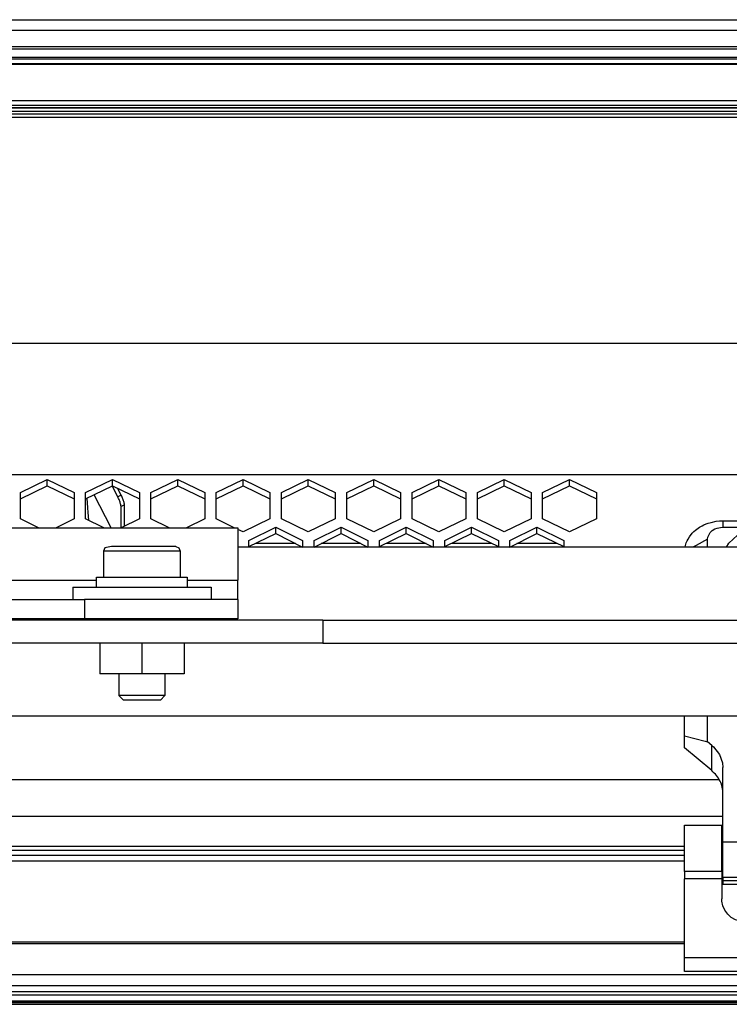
# Model space of a CAD drawing. Header units: millimetres. Extents: x -1168 to 272, y 384 to 518.
# Tile 20 of 25: x -307 to -214, y 389 to 518. Entities that reach past the tile are written whole.
import ezdxf

# ---------------------------------------------------------------- set-up
doc = ezdxf.new("R2010")
doc.units = ezdxf.units.MM

# ---------------------------------------------------------------- blocks, each defined once
blk = doc.blocks.new('Tragblech-Elektronik', base_point=(-1010.3, 438.71))
at = {"color": 7, "linetype": 'Continuous'}
for p, q in [((-276.89, 448.98), (-269.89, 448.98)), ((-268.38, 448.98), (-261.38, 448.98)), ((-259.88, 448.98), (-252.88, 448.98)), ((-251.38, 448.98), (-244.38, 448.98)), ((-242.88, 448.98), (-235.88, 448.98))]:
    blk.add_line(p, q, dxfattribs=at)
blk = doc.blocks.new('Abschirmblech-ob_-Controller', base_point=(-297.04, 451.45))
at = {"color": 7, "linetype": 'Continuous'}
for p, q in [((-293.96, 455.48), (-294.69, 456.9)), ((-293.5, 455.67), (-293.98, 456.6)), ((-294.83, 451.45), (-297.04, 455.75)), ((-293.53, 451.45), (-293.53, 454.23)), ((-293.08, 451.66), (-293.08, 454.43))]:
    blk.add_line(p, q, dxfattribs=at)
at = {"color": 1, "linetype": 'Continuous'}
for p, q in [((-293.5, 455.67), (-293.96, 455.48)), ((-293.08, 454.43), (-293.53, 454.23))]:
    blk.add_line(p, q, dxfattribs=at)
at = {"color": 7, "linetype": 'Continuous'}
for points in [[(-293.53, 454.23), (-293.55, 454.34), (-293.59, 454.56), (-293.66, 454.77), (-293.74, 455.01), (-293.85, 455.25), (-293.96, 455.48)], [(-293.08, 454.43), (-293.09, 454.53), (-293.14, 454.75), (-293.2, 454.97), (-293.29, 455.2), (-293.39, 455.44), (-293.5, 455.67)]]:
    blk.add_spline(points, degree=3, dxfattribs=at)
blk = doc.blocks.new('Elektronikeinheit-kpl_-S120', base_point=(-1010.3, 438.49))
for name, p in [('Tragblech-Elektronik', (-1010.3, 438.71)), ('Abschirmblech-ob_-Controller', (-297.04, 451.45))]:
    blk.add_blockref(name, p)
blk = doc.blocks.new('Gehaeuseblech-oben-S120__24', base_point=(-1045.22, 413.82))
at = {"color": 1, "linetype": 'Continuous'}
for p, q in [((-352.06, 475.47), (180.52, 475.47)), ((-342.35, 458.38), (182.49, 458.38)), ((-215.63, 418.63), (-380.81, 418.63)), ((-215.14, 413.82), (-382.36, 413.82))]:
    blk.add_line(p, q, dxfattribs=at)
at = {"color": 7, "linetype": 'Continuous'}
for p, q in [((-306.64, 456.02), (-303.14, 457.73)), ((-306.64, 455.22), (-303.14, 456.92)), ((-303.14, 457.73), (-299.64, 456.02)), ((-303.14, 456.92), (-303.14, 457.73)), ((-303.14, 456.92), (-299.64, 455.22)), ((-298.14, 456.02), (-294.64, 457.73)), ((-298.14, 455.22), (-294.64, 456.92)), ((-294.64, 457.73), (-291.14, 456.02)), ((-294.64, 456.92), (-294.64, 457.73)), ((-294.64, 456.92), (-291.14, 455.22)), ((-289.64, 456.02), (-286.14, 457.73)), ((-289.64, 455.22), (-286.14, 456.92)), ((-286.14, 457.73), (-282.64, 456.02)), ((-286.14, 456.92), (-286.14, 457.73)), ((-286.14, 456.92), (-282.64, 455.22)), ((-281.14, 456.02), (-277.64, 457.73)), ((-281.14, 455.22), (-277.64, 456.92)), ((-277.64, 457.73), (-274.14, 456.02)), ((-277.64, 456.92), (-277.64, 457.73)), ((-277.64, 456.92), (-274.14, 455.22)), ((-272.64, 456.02), (-269.14, 457.73)), ((-272.64, 455.22), (-269.14, 456.92)), ((-269.14, 457.73), (-265.64, 456.02)), ((-269.14, 456.92), (-269.14, 457.73)), ((-269.14, 456.92), (-265.64, 455.22)), ((-264.13, 456.02), (-260.63, 457.73)), ((-264.13, 455.22), (-260.63, 456.92)), ((-260.63, 457.73), (-257.13, 456.02)), ((-260.63, 456.92), (-260.63, 457.73)), ((-260.63, 456.92), (-257.13, 455.22)), ((-255.63, 456.02), (-252.13, 457.73)), ((-255.63, 455.22), (-252.13, 456.92)), ((-252.13, 457.73), (-248.63, 456.02)), ((-252.13, 456.92), (-252.13, 457.73)), ((-252.13, 456.92), (-248.63, 455.22)), ((-247.13, 456.02), (-243.63, 457.73)), ((-247.13, 455.22), (-243.63, 456.92)), ((-243.63, 457.73), (-240.13, 456.02)), ((-243.63, 456.92), (-243.63, 457.73)), ((-243.63, 456.92), (-240.13, 455.22)), ((-238.63, 456.02), (-235.13, 457.73)), ((-238.63, 455.22), (-235.13, 456.92)), ((-235.13, 457.73), (-231.63, 456.02)), ((-235.13, 456.92), (-235.13, 457.73)), ((-235.13, 456.92), (-231.63, 455.22)), ((-306.64, 452.6), (-306.64, 456.02)), ((-299.64, 456.02), (-299.64, 452.6)), ((-298.14, 452.6), (-298.14, 456.02)), ((-291.14, 456.02), (-291.14, 452.6)), ((-289.64, 452.6), (-289.64, 456.02)), ((-282.64, 456.02), (-282.64, 452.6)), ((-281.14, 452.6), (-281.14, 456.02)), ((-274.14, 456.02), (-274.14, 452.6)), ((-272.64, 452.6), (-272.64, 456.02)), ((-265.64, 456.02), (-265.64, 452.6)), ((-264.13, 452.6), (-264.13, 456.02)), ((-257.13, 456.02), (-257.13, 452.6)), ((-255.63, 452.6), (-255.63, 456.02)), ((-248.63, 456.02), (-248.63, 452.6)), ((-247.13, 452.6), (-247.13, 456.02)), ((-240.13, 456.02), (-240.13, 452.6)), ((-238.63, 452.6), (-238.63, 456.02)), ((-231.63, 456.02), (-231.63, 452.6)), ((-304.28, 451.45), (-306.64, 452.6)), ((-299.64, 452.6), (-302, 451.45)), ((-295.78, 451.45), (-298.14, 452.6)), ((-291.14, 452.6), (-293.5, 451.45)), ((-287.28, 451.45), (-289.64, 452.6)), ((-282.64, 452.6), (-285, 451.45)), ((-278.78, 451.45), (-281.14, 452.6)), ((-274.14, 452.6), (-277.64, 450.9)), ((-276.89, 449.8), (-273.39, 451.51)), ((-273.39, 451.51), (-269.89, 449.8)), ((-273.39, 450.7), (-273.39, 451.51)), ((-269.14, 450.9), (-272.64, 452.6)), ((-265.64, 452.6), (-269.14, 450.9)), ((-268.38, 449.8), (-264.88, 451.51)), ((-264.88, 450.7), (-264.88, 451.51)), ((-264.88, 451.51), (-261.38, 449.8)), ((-260.63, 450.9), (-264.13, 452.6)), ((-257.13, 452.6), (-260.63, 450.9)), ((-259.88, 449.8), (-256.38, 451.51)), ((-256.38, 451.51), (-252.88, 449.8)), ((-256.38, 450.7), (-256.38, 451.51)), ((-252.13, 450.9), (-255.63, 452.6)), ((-248.63, 452.6), (-252.13, 450.9)), ((-251.38, 449.8), (-247.88, 451.51)), ((-247.88, 450.7), (-247.88, 451.51)), ((-247.88, 451.51), (-244.38, 449.8)), ((-243.63, 450.9), (-247.13, 452.6)), ((-240.13, 452.6), (-243.63, 450.9)), ((-242.88, 449.8), (-239.38, 451.51)), ((-239.38, 451.51), (-235.88, 449.8)), ((-239.38, 450.7), (-239.38, 451.51)), ((-235.13, 450.9), (-238.63, 452.6)), ((-231.63, 452.6), (-235.13, 450.9)), ((-277.64, 450.9), (-278.31, 451.22)), ((-276.89, 449), (-273.39, 450.7)), ((-273.39, 450.7), (-269.89, 448.9)), ((-268.38, 448.9), (-264.88, 450.7)), ((-264.88, 450.7), (-261.38, 448.9)), ((-259.88, 449), (-256.38, 450.7)), ((-256.38, 450.7), (-252.88, 448.9)), ((-251.38, 449), (-247.88, 450.7)), ((-247.88, 450.7), (-244.38, 449)), ((-242.88, 448.9), (-239.38, 450.7)), ((-239.38, 450.7), (-235.88, 449)), ((-276.89, 449), (-276.89, 449.8)), ((-269.89, 449.8), (-269.89, 448.9)), ((-268.38, 448.9), (-268.38, 449.8)), ((-261.38, 449.8), (-261.38, 448.9)), ((-259.88, 449), (-259.88, 449.8)), ((-252.88, 449.8), (-252.88, 448.9)), ((-251.38, 449), (-251.38, 449.8)), ((-244.38, 449.8), (-244.38, 449)), ((-242.88, 448.9), (-242.88, 449.8)), ((-235.88, 449.8), (-235.88, 449))]:
    blk.add_line(p, q, dxfattribs=at)
blk = doc.blocks.new('Gehaeuseblech-unten-S120', base_point=(-1006.49, 449.44))
at = {"color": 7, "linetype": 'Continuous'}
for p, q in [((-298, 455.28), (-297.9, 454.06)), ((-297.9, 454.06), (-297.85, 453.44)), ((-297.85, 453.44), (-297.77, 452.42))]:
    blk.add_line(p, q, dxfattribs=at)
at = {"color": 1, "linetype": 'Continuous'}
for p, q in [((-275.98, 449.44), (-270.81, 449.44)), ((-267.47, 449.44), (-262.3, 449.44)), ((-258.97, 449.44), (-253.8, 449.44)), ((-250.47, 449.44), (-245.3, 449.44)), ((-241.97, 449.44), (-236.8, 449.44))]:
    blk.add_line(p, q, dxfattribs=at)
blk = doc.blocks.new('Fuehrung-S120__26', base_point=(-1001.14, 504.87))
at = {"color": 7, "linetype": 'Continuous'}
for p, q in [((-424.37, 517.62), (-95.79, 517.62)), ((-438.01, 512.73), (140.86, 512.73)), ((140.86, 504.87), (-368.59, 504.87))]:
    blk.add_line(p, q, dxfattribs=at)
at = {"color": 1, "linetype": 'Continuous'}
for p, q in [((140.86, 516.22), (-1001.14, 516.22)), ((140.86, 514.07), (-1001.14, 514.07)), ((140.86, 513.79), (-1001.14, 513.79)), ((-438.01, 512.73), (140.86, 512.73)), ((140.86, 512.49), (-437.1, 512.49)), ((-369.13, 506.14), (140.86, 506.14)), ((-368.83, 505.72), (140.86, 505.72)), ((-368.7, 505.37), (140.86, 505.37))]:
    blk.add_line(p, q, dxfattribs=at)
blk = doc.blocks.new('Dekorleiste-S120_1__27', base_point=(-1001.14, 506.16))
at = {"color": 7, "linetype": 'Continuous'}
blk.add_line((140.86, 511.83), (-434.89, 511.9), dxfattribs=at)
at = {"color": 1, "linetype": 'Continuous'}
for p, q in [((-434.66, 511.83), (140.86, 511.83)), ((-370.3, 507.1), (140.86, 507.1)), ((-369.45, 506.5), (140.86, 506.5)), ((140.86, 506.16), (-369.14, 506.16))]:
    blk.add_line(p, q, dxfattribs=at)
blk = doc.blocks.new('Rahmen-lang-S120__28', base_point=(-1039.18, 409.47))
at = {"color": 7, "linetype": 'Continuous'}
for p, q in [((-640.14, 409.97), (-220.14, 409.97)), ((-215.29, 409.97), (-215.14, 409.97))]:
    blk.add_line(p, q, dxfattribs=at)
at = {"color": 1, "linetype": 'Continuous'}
for p, q in [((-640.14, 409.47), (-220.14, 409.47)), ((-215.29, 409.47), (-215.14, 409.47))]:
    blk.add_line(p, q, dxfattribs=at)
blk = doc.blocks.new('Rahmendeckel-bearb__1__29', base_point=(-1039.18, 389.76))
at = {"color": 7, "linetype": 'Continuous'}
for p, q in [((-220.14, 408.77), (-640.14, 408.77)), ((-215.14, 408.77), (-215.29, 408.77)), ((-1039.18, 389.76), (178.89, 389.76))]:
    blk.add_line(p, q, dxfattribs=at)
at = {"color": 1, "linetype": 'Continuous'}
for p, q in [((-640.14, 408.08), (-220.14, 408.08)), ((-215.29, 408.08), (-215.14, 408.08)), ((-220.14, 397.47), (-640.14, 397.47)), ((-220.14, 397.26), (-640.14, 397.26)), ((-1038.64, 393.27), (178.36, 393.27)), ((178.36, 391.8), (-1038.64, 391.8)), ((178.36, 391.01), (-1038.64, 391.01)), ((178.36, 390.58), (-1038.64, 390.58)), ((178.36, 389.78), (-1038.64, 389.78))]:
    blk.add_line(p, q, dxfattribs=at)
blk = doc.blocks.new('Gehäuserahmen-lang__30', base_point=(-1039.18, 389.37))
at = {"color": 1, "linetype": 'Continuous'}
for p, q in [((178.89, 389.58), (-1039.18, 389.58)), ((131.36, 389.37), (-1039.18, 389.37))]:
    blk.add_line(p, q, dxfattribs=at)
at = {"color": 7, "linetype": 'Continuous'}
blk.add_line((131.36, 389.37), (-930.68, 389.37), dxfattribs=at)
blk = doc.blocks.new('Scharnierband__45', base_point=(-220.14, 405.01))
at = {"color": 7, "linetype": 'Continuous'}
for p, q in [((-218.7, 451.15), (-218.19, 451.51)), ((-218.19, 451.51), (-217.85, 451.7)), ((-217.85, 451.7), (-217.62, 451.82)), ((-217.62, 451.82), (-217.31, 451.95)), ((-217.31, 451.95), (-217.07, 452.03)), ((-217.07, 452.03), (-216.68, 452.15)), ((-216.68, 452.15), (-216.02, 452.29)), ((-216.02, 452.29), (-215.58, 452.33)), ((-215.89, 451.41), (-215.47, 451.5)), ((-215.58, 452.33), (-215.14, 452.35)), ((-215.47, 451.5), (-215.14, 451.53)), ((-215.14, 452.35), (-205.14, 452.35)), ((-215.14, 451.53), (-205.14, 451.53)), ((-205.14, 452.35), (-204.7, 452.33)), ((-205.14, 451.53), (-204.81, 451.5)), ((-204.81, 451.5), (-204.49, 451.44)), ((-204.7, 452.33), (-204.27, 452.29)), ((-204.49, 451.44), (-204.1, 451.29)), ((-204.27, 452.29), (-203.74, 452.19)), ((-203.74, 452.19), (-203.29, 452.06)), ((-203.29, 452.06), (-202.97, 451.95)), ((-202.97, 451.95), (-202.67, 451.82)), ((-202.67, 451.82), (-202.44, 451.7)), ((-202.44, 451.7), (-202.1, 451.51)), ((-202.1, 451.51), (-201.59, 451.15)), ((-219.69, 449.98), (-219.51, 450.26)), ((-219.51, 450.26), (-219.14, 450.73)), ((-219.14, 450.73), (-218.92, 450.95)), ((-218.92, 450.95), (-218.7, 451.15)), ((-217.14, 449.97), (-217.1, 450.23)), ((-217.1, 450.23), (-217, 450.5)), ((-217, 450.5), (-216.8, 450.81)), ((-216.8, 450.81), (-216.53, 451.08)), ((-216.53, 451.08), (-216.19, 451.29)), ((-216.19, 451.29), (-215.89, 451.41)), ((-214.39, 449.45), (-213.25, 450.46)), ((-213.25, 450.46), (-211.78, 451.1)), ((-211.78, 451.1), (-210.14, 451.32)), ((-210.14, 451.32), (-208.51, 451.1)), ((-208.51, 451.1), (-207.04, 450.46)), ((-207.04, 450.46), (-205.89, 449.45)), ((-204.1, 451.29), (-203.76, 451.08)), ((-203.76, 451.08), (-203.48, 450.81)), ((-203.48, 450.81), (-203.32, 450.57)), ((-203.32, 450.57), (-203.19, 450.23)), ((-203.19, 450.23), (-203.15, 449.97)), ((-201.59, 451.15), (-201.36, 450.95)), ((-201.36, 450.95), (-201.15, 450.73)), ((-201.15, 450.73), (-200.78, 450.26)), ((-200.78, 450.26), (-200.6, 449.98)), ((-220.07, 448.96), (-219.92, 449.5)), ((-219.92, 449.5), (-219.8, 449.76)), ((-219.8, 449.76), (-219.69, 449.98)), ((-217.14, 448.9), (-217.14, 449.97)), ((-214.68, 448.9), (-214.39, 449.45)), ((-205.89, 449.45), (-205.6, 448.9)), ((-203.15, 449.97), (-203.14, 448.9)), ((-200.6, 449.98), (-200.52, 449.83)), ((-200.52, 449.83), (-200.37, 449.5)), ((-200.37, 449.5), (-200.21, 448.96)), ((-220.14, 426.75), (-220.14, 426.9)), ((-220.14, 424.36), (-220.14, 426.75)), ((-217.14, 423.55), (-217.14, 426.82)), ((-203.14, 426.82), (-203.14, 423.54)), ((-200.14, 426.9), (-200.14, 426.75)), ((-200.14, 426.75), (-200.14, 424.36)), ((-220.14, 422.8), (-220.14, 424.36)), ((-220.14, 424.36), (-217.45, 423.63)), ((-217.45, 423.63), (-217.14, 423.55)), ((-216.61, 423.1), (-217.14, 423.55)), ((-203.68, 423.1), (-203.14, 423.54)), ((-200.14, 424.36), (-203.14, 423.54)), ((-200.14, 424.36), (-200.14, 422.8)), ((-216.61, 419.81), (-220.14, 422.8)), ((-216.61, 423.1), (-216.37, 422.89)), ((-216.37, 422.89), (-215.6, 421.92)), ((-204.69, 421.92), (-203.92, 422.89)), ((-203.92, 422.89), (-203.68, 423.1)), ((-200.14, 422.8), (-203.68, 419.81)), ((-215.6, 421.92), (-215.19, 420.81)), ((-215.19, 420.81), (-215.14, 420.23)), ((-205.14, 420.23), (-205.09, 420.81)), ((-205.09, 420.81), (-204.69, 421.92)), ((-215.14, 410.48), (-215.14, 420.23)), ((-205.14, 410.48), (-205.14, 420.23)), ((-215.14, 405.9), (-215.14, 410.48)), ((-205.14, 405.9), (-205.14, 410.48)), ((-215.14, 405.9), (-215.14, 405.5)), ((-215.14, 405.5), (-215.14, 405.01)), ((-205.14, 405.9), (-205.14, 405.5)), ((-205.14, 405.5), (-205.14, 405.01)), ((-215.14, 405.01), (-205.14, 405.01))]:
    blk.add_line(p, q, dxfattribs=at)
at = {"color": 1, "linetype": 'Continuous'}
for p, q in [((-215.14, 452.35), (-215.14, 451.53)), ((-205.14, 452.35), (-205.14, 451.53)), ((-218.64, 449.13), (-219.05, 448.9)), ((-217.14, 449.97), (-218.64, 449.13)), ((-203.15, 449.97), (-201.64, 449.13)), ((-201.64, 449.13), (-201.24, 448.9)), ((-216.61, 419.81), (-216.61, 423.1)), ((-203.68, 419.81), (-203.68, 423.1)), ((-205.14, 410.48), (-215.14, 410.48)), ((-205.14, 405.9), (-215.14, 405.9)), ((-215.14, 405.5), (-205.14, 405.5))]:
    blk.add_line(p, q, dxfattribs=at)
at = {"color": 7, "linetype": 'Continuous'}
for points in [[(-215.14, 416.82), (-215.24, 417.65), (-215.52, 418.44), (-215.99, 419.17), (-216.61, 419.81)], [(-203.68, 419.81), (-204.3, 419.17), (-204.76, 418.44), (-205.05, 417.65), (-205.14, 416.82)]]:
    blk.add_spline(points, degree=3, dxfattribs=at)
blk = doc.blocks.new('Zapfenschraube__46', base_point=(-205.14, 406.63))
at = {"color": 7, "linetype": 'Continuous'}
for p, q in [((-204.99, 410.63), (-205.14, 410.63)), ((-204.99, 406.63), (-205.14, 406.63))]:
    blk.add_line(p, q, dxfattribs=at)
blk = doc.blocks.new('Scharnier-Lager__47', base_point=(-220.14, 393.63))
at = {"color": 7, "linetype": 'Continuous'}
for p, q in [((-220.14, 406.69), (-220.14, 412.73)), ((-220.14, 412.73), (-215.29, 412.73)), ((-215.29, 406.69), (-215.29, 412.73)), ((-204.99, 406.69), (-204.99, 412.73)), ((-204.99, 412.73), (-200.14, 412.73)), ((-200.14, 406.69), (-200.14, 412.73)), ((-220.14, 406.69), (-220.14, 405.72)), ((-215.29, 406.69), (-215.29, 405.72)), ((-204.99, 406.69), (-204.99, 405.72)), ((-200.14, 406.69), (-200.14, 405.72)), ((-220.14, 395.42), (-220.14, 405.72)), ((-215.29, 405.72), (-215.29, 403.13)), ((-204.99, 403.13), (-204.99, 405.72)), ((-200.14, 395.42), (-200.14, 405.72)), ((-215.28, 402.81), (-215.29, 403.13)), ((-215.15, 402.2), (-215.28, 402.81)), ((-205.01, 402.81), (-205.14, 402.2)), ((-204.99, 403.13), (-205.01, 402.81)), ((-214.89, 401.63), (-215.15, 402.2)), ((-214.52, 401.12), (-214.89, 401.63)), ((-205.4, 401.63), (-205.76, 401.12)), ((-205.14, 402.2), (-205.4, 401.63)), ((-214.06, 400.7), (-214.52, 401.12)), ((-213.51, 400.39), (-214.06, 400.7)), ((-212.92, 400.19), (-213.51, 400.39)), ((-212.29, 400.13), (-212.92, 400.19)), ((-207.37, 400.19), (-207.99, 400.13)), ((-206.77, 400.39), (-207.37, 400.19)), ((-206.23, 400.7), (-206.77, 400.39)), ((-205.76, 401.12), (-206.23, 400.7)), ((-212.29, 400.13), (-207.99, 400.13)), ((-220.14, 393.63), (-220.14, 395.42)), ((-200.14, 393.63), (-200.14, 395.42)), ((-200.14, 393.63), (-220.14, 393.63))]:
    blk.add_line(p, q, dxfattribs=at)
at = {"color": 1, "linetype": 'Continuous'}
for p, q in [((-215.29, 406.69), (-220.14, 406.69)), ((-200.14, 406.69), (-204.99, 406.69)), ((-215.29, 405.72), (-220.14, 405.72)), ((-200.14, 405.72), (-204.99, 405.72)), ((-200.14, 395.42), (-220.14, 395.42))]:
    blk.add_line(p, q, dxfattribs=at)
blk = doc.blocks.new('Scharnier-kpl__1__48', base_point=(-220.14, 393.63))
for name, p in [('Scharnierband__45', (-220.14, 405.01)), ('Scharnier-Lager__47', (-220.14, 393.63)), ('Zapfenschraube__46', (-205.14, 406.63))]:
    blk.add_blockref(name, p)
blk = doc.blocks.new('Gehaeuse-kpl_-S120__49', base_point=(-1101.34, 384.31))
for name, p in [('Fuehrung-S120__26', (-1001.14, 504.87)), ('Dekorleiste-S120_1__27', (-1001.14, 506.16)), ('Gehaeuseblech-oben-S120__24', (-1045.22, 413.82)), ('Gehaeuseblech-unten-S120', (-1006.49, 449.44)), ('Scharnier-kpl__1__48', (-220.14, 393.63)), ('Rahmen-lang-S120__28', (-1039.18, 409.47)), ('Rahmendeckel-bearb__1__29', (-1039.18, 389.76)), ('Gehäuserahmen-lang__30', (-1039.18, 389.37))]:
    blk.add_blockref(name, p)
blk = doc.blocks.new('Steg-2__62', base_point=(-505.81, 432.4))
at = {"color": 7, "linetype": 'Continuous'}
for p, q in [((-267.27, 439.4), (-504.81, 439.4)), ((-267.27, 439.4), (-188.81, 439.4)), ((-267.27, 436.4), (-504.81, 436.4)), ((-296.31, 436.4), (-296.31, 432.4)), ((-290.81, 436.4), (-290.81, 432.4)), ((-285.31, 436.4), (-285.31, 432.4)), ((-267.27, 436.4), (-188.81, 436.4)), ((-290.81, 432.4), (-296.31, 432.4)), ((-285.31, 432.4), (-290.81, 432.4))]:
    blk.add_line(p, q, dxfattribs=at)
at = {"color": 1, "linetype": 'Continuous'}
blk.add_line((-267.27, 439.4), (-267.27, 436.4), dxfattribs=at)
blk = doc.blocks.new('Verstärkung-Brücke__63', base_point=(-1037.22, 432.4))
blk.add_blockref('Steg-2__62', (-505.81, 432.4))
blk = doc.blocks.new('Federring_DIN128-A6-4', base_point=(-296.71, 443.7))
at = {"color": 7, "linetype": 'Continuous'}
for p, q in [((-296.71, 445), (-284.91, 445)), ((-296.71, 443.7), (-296.71, 445)), ((-284.91, 445), (-284.91, 443.7))]:
    blk.add_line(p, q, dxfattribs=at)
blk = doc.blocks.new('05_02357_P_Scheibe_DIN9021_6_4-140HV_1_2_1', base_point=(-299.81, 442.1))
at = {"color": 7, "linetype": 'Continuous'}
for p, q in [((-299.81, 443.7), (-281.81, 443.7)), ((-299.81, 443.7), (-299.81, 442.1)), ((-281.81, 443.7), (-281.81, 442.1))]:
    blk.add_line(p, q, dxfattribs=at)
blk = doc.blocks.new('Zylinderschraube-9__95', base_point=(-295.81, 429))
at = {"color": 7, "linetype": 'Continuous'}
for p, q in [((-294.78, 449), (-295.64, 448.83)), ((-289.83, 449), (-294.78, 449)), ((-286.41, 449), (-289.83, 449)), ((-286.41, 449), (-285.99, 448.83)), ((-295.64, 448.83), (-295.81, 448.4)), ((-295.81, 448.4), (-295.81, 445)), ((-285.99, 448.83), (-285.81, 448.4)), ((-285.81, 448.4), (-285.81, 445)), ((-293.81, 439.6), (-293.81, 439.4)), ((-287.81, 439.6), (-287.81, 439.4)), ((-293.81, 432.4), (-293.81, 429.6)), ((-287.81, 432.4), (-287.81, 429.6)), ((-290.33, 429.6), (-293.81, 429.6)), ((-293.21, 429), (-293.81, 429.6)), ((-292.65, 429), (-293.21, 429)), ((-288.41, 429), (-292.65, 429)), ((-287.81, 429.6), (-290.33, 429.6)), ((-287.81, 429.6), (-288.41, 429))]:
    blk.add_line(p, q, dxfattribs=at)
at = {"color": 1, "linetype": 'Continuous'}
for p, q in [((-289.7, 448.4), (-295.81, 448.4)), ((-285.81, 448.4), (-289.7, 448.4))]:
    blk.add_line(p, q, dxfattribs=at)
blk = doc.blocks.new('Tragrohr_drehen__101', base_point=(-380.81, 426.9))
at = {"color": 7, "linetype": 'Continuous'}
for p, q in [((111.69, 448.9), (-278.31, 448.9)), ((-108.31, 426.9), (-380.81, 426.9))]:
    blk.add_line(p, q, dxfattribs=at)
blk = doc.blocks.new('Rohrschelle__103', base_point=(-328.31, 439.6))
at = {"color": 7, "linetype": 'Continuous'}
for p, q in [((-328.31, 451.45), (-328.31, 444.62)), ((-328.31, 451.45), (-278.31, 451.45)), ((-278.31, 451.45), (-278.31, 444.62)), ((-328.31, 442.1), (-328.31, 444.62)), ((-278.31, 442.1), (-278.31, 444.62)), ((-328.31, 442.1), (-328.31, 439.6)), ((-328.31, 442.1), (-308.31, 442.1)), ((-308.31, 442.1), (-298.31, 442.1)), ((-278.31, 442.1), (-298.31, 442.1)), ((-278.31, 442.1), (-278.31, 439.6)), ((-328.31, 439.6), (-308.31, 439.6)), ((-298.31, 439.6), (-308.31, 439.6)), ((-278.31, 439.6), (-298.31, 439.6))]:
    blk.add_line(p, q, dxfattribs=at)
at = {"color": 1, "linetype": 'Continuous'}
for p, q in [((-328.31, 444.62), (-321.71, 444.62)), ((-309.91, 444.62), (-296.71, 444.62)), ((-284.91, 444.62), (-278.31, 444.62)), ((-308.31, 442.1), (-308.31, 439.6)), ((-298.31, 442.1), (-298.31, 439.6))]:
    blk.add_line(p, q, dxfattribs=at)
blk = doc.blocks.new('Träger-drehen__105', base_point=(-380.81, 424.35))
for name, p in [('Tragrohr_drehen__101', (-380.81, 426.9)), ('Rohrschelle__103', (-328.31, 439.6))]:
    blk.add_blockref(name, p)
blk = doc.blocks.new('Haltebügel-P_O_-S120__108', base_point=(-1167.96, 399.72))
for name, p in [('Verstärkung-Brücke__63', (-1037.22, 432.4)), ('Träger-drehen__105', (-380.81, 424.35)), ('Zylinderschraube-9__95', (-295.81, 429)), ('Federring_DIN128-A6-4', (-296.71, 443.7)), ('05_02357_P_Scheibe_DIN9021_6_4-140HV_1_2_1', (-299.81, 442.1))]:
    blk.add_blockref(name, p)
blk = doc.blocks.new('S120_1__109', base_point=(-1167.96, 384.31))
for name, p in [('Haltebügel-P_O_-S120__108', (-1167.96, 399.72)), ('Gehaeuse-kpl_-S120__49', (-1101.34, 384.31)), ('Elektronikeinheit-kpl_-S120', (-1010.3, 438.49))]:
    blk.add_blockref(name, p)
blk = doc.blocks.new('Drfsicht2', base_point=(-451, 508))
blk.add_blockref('S120_1__109', (-1167.96, 384.31))

msp = doc.modelspace()

# ---------------------------------------------------------------- block references
msp.add_blockref('Drfsicht2', (-451, 508))

doc.saveas('drawing.dxf')
